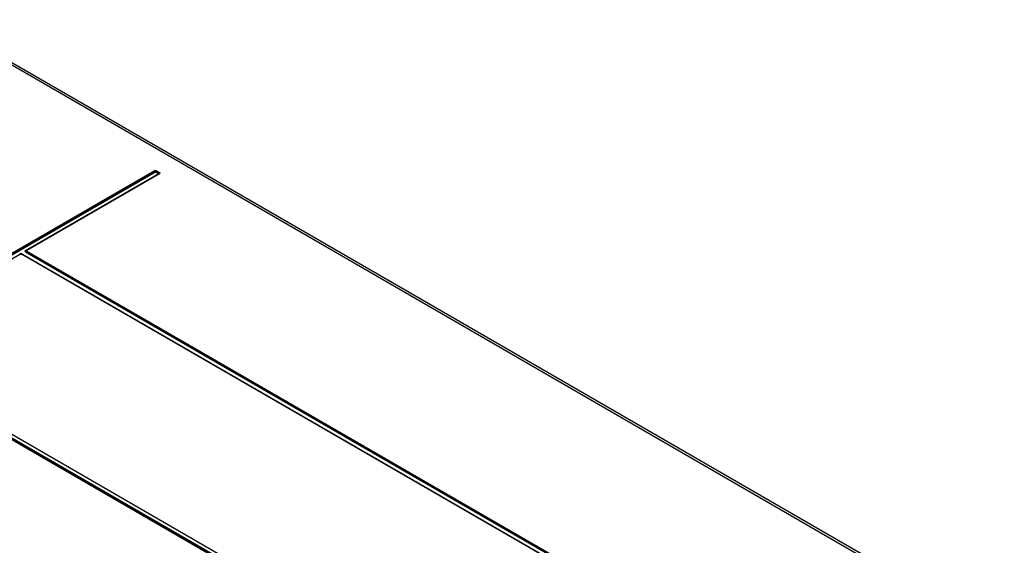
# Model space of a CAD drawing. Header units: inches. Extents: x 0 to 117, y 0 to 83.
# Tile 65 of 78: x 101.37 to 109.05, y 24.77 to 28.86. Entities that reach past the tile are written whole.
import ezdxf

# ---------------------------------------------------------------- set-up
doc = ezdxf.new("R2010")
doc.units = ezdxf.units.IN
doc.header["$LTSCALE"] = 6.431102
doc.header["$MEASUREMENT"] = 0
doc.layers.get('0').update_dxf_attribs({"linetype": 'CONTINUOUS'})

msp = doc.modelspace()

# ---------------------------------------------------------------- linework, layer by layer
at = {"color": 7, "linetype": 'CONTINUOUS'}
for p, q in [((109.0221, 24.0553), (99.9556, 29.2897)), ((109.0518, 24.058), (99.9851, 29.2926)), ((100.3044, 26.4628), (102.4215, 27.6851)), ((102.4259, 27.6802), (100.3088, 26.4579)), ((102.4311, 27.6758), (100.3122, 26.4525)), ((101.4193, 27.0639), (102.4551, 27.6619)), ((102.459, 27.6616), (101.4241, 27.0641)), ((102.4629, 27.6612), (101.428, 27.0637)), ((102.4551, 27.6619), (102.4311, 27.6758)), ((102.4586, 27.6674), (102.4363, 27.6802)), ((102.4407, 27.6851), (102.4629, 27.6723)), ((98.2804, 27.383), (103.4763, 24.3833)), ((101.3768, 27.0368), (100.3419, 26.4393)), ((101.3807, 27.0364), (100.3458, 26.4389)), ((101.3777, 27.0372), (101.3774, 27.0362)), ((107.7482, 23.3636), (101.3866, 27.0364)), ((107.7521, 23.364), (101.3906, 27.0368)), ((101.3953, 27.0366), (107.7578, 23.3633)), ((101.4183, 27.0538), (101.42, 27.0536)), ((107.7818, 23.3772), (101.4193, 27.0505)), ((107.7852, 23.3826), (101.4237, 27.0554)), ((101.428, 27.0603), (107.7896, 23.3876)), ((103.4196, 24.3721), (100.0934, 26.2925)), ((103.4292, 24.3743), (100.0974, 26.2979)), ((100.1013, 26.3033), (103.4391, 24.3764))]:
    msp.add_line(p, q, dxfattribs=at)
for points in [[(102.4263, 27.6795), (102.4255, 27.6809), (102.4251, 27.6816), (102.4247, 27.6822), (102.4242, 27.6828), (102.4237, 27.6834), (102.4232, 27.6839), (102.4226, 27.6844), (102.4221, 27.6848), (102.4215, 27.6851)], [(102.4259, 27.6802), (102.4268, 27.6807), (102.4279, 27.681), (102.4291, 27.6813), (102.4303, 27.6814), (102.4316, 27.6815), (102.4329, 27.6813), (102.4341, 27.6811), (102.4353, 27.6807), (102.4363, 27.6802)], [(102.4302, 27.6753), (102.4297, 27.6756), (102.4291, 27.6761), (102.4286, 27.6765), (102.4281, 27.677), (102.4276, 27.6776), (102.4271, 27.6782), (102.4267, 27.6788), (102.4263, 27.6795)], [(102.436, 27.6795), (102.4356, 27.6789), (102.4351, 27.6782), (102.4347, 27.6776), (102.4342, 27.6771), (102.4336, 27.6765), (102.4331, 27.6761), (102.4325, 27.6756), (102.432, 27.6753)], [(102.4407, 27.6851), (102.4401, 27.6848), (102.4396, 27.6844), (102.439, 27.6839), (102.4385, 27.6834), (102.438, 27.6828), (102.4375, 27.6822), (102.4371, 27.6816), (102.4367, 27.6809), (102.436, 27.6795)], [(102.4543, 27.6624), (102.4548, 27.6628), (102.4553, 27.6632), (102.4559, 27.6637), (102.4564, 27.6642), (102.4569, 27.6647), (102.4574, 27.6653), (102.4578, 27.666), (102.4582, 27.6667), (102.459, 27.668)], [(102.4586, 27.6674), (102.4594, 27.6668), (102.46, 27.6662), (102.4605, 27.6655), (102.4607, 27.6648), (102.4607, 27.664), (102.4605, 27.6633), (102.4601, 27.6626), (102.4595, 27.6619), (102.4586, 27.6613)], [(102.459, 27.668), (102.4594, 27.6687), (102.4598, 27.6694), (102.4603, 27.67), (102.4608, 27.6705), (102.4613, 27.671), (102.4618, 27.6715), (102.4624, 27.6719), (102.4629, 27.6723)], [(102.4629, 27.6612), (102.4624, 27.6615), (102.4618, 27.6617), (102.4613, 27.6619), (102.4608, 27.662), (102.4603, 27.662), (102.4598, 27.6619), (102.4594, 27.6618), (102.459, 27.6616)], [(101.3807, 27.0364), (101.3802, 27.0367), (101.3796, 27.0369), (101.3791, 27.0371), (101.3786, 27.0372), (101.3781, 27.0372), (101.3776, 27.0371), (101.3772, 27.037), (101.3768, 27.0368)], [(101.3807, 27.0364), (101.3813, 27.0367), (101.3819, 27.0369), (101.3825, 27.037), (101.3832, 27.0371), (101.3839, 27.0371), (101.3846, 27.0371), (101.3853, 27.0369), (101.386, 27.0367), (101.3866, 27.0364)], [(101.3906, 27.0368), (101.3902, 27.037), (101.3898, 27.0371), (101.3893, 27.0372), (101.3888, 27.0372), (101.3883, 27.0371), (101.3878, 27.0369), (101.3872, 27.0367), (101.3866, 27.0364)], [(101.4193, 27.0639), (101.4199, 27.0636), (101.4204, 27.0634), (101.421, 27.0633), (101.4215, 27.0632), (101.422, 27.0632), (101.4225, 27.0632), (101.4229, 27.0634), (101.4233, 27.0635)], [(101.4233, 27.0547), (101.4229, 27.054), (101.4225, 27.0534), (101.422, 27.0528), (101.4215, 27.0522), (101.421, 27.0517), (101.4204, 27.0512), (101.4199, 27.0508), (101.4193, 27.0505)], [(101.4241, 27.0641), (101.4239, 27.064), (101.4237, 27.0639), (101.4235, 27.0638), (101.4234, 27.0636), (101.4232, 27.0635), (101.423, 27.0634), (101.4228, 27.0633), (101.4227, 27.0631), (101.4225, 27.063)], [(101.428, 27.0603), (101.4275, 27.06), (101.4269, 27.0596), (101.4264, 27.0591), (101.4259, 27.0586), (101.4254, 27.058), (101.4249, 27.0574), (101.4245, 27.0568), (101.4241, 27.0561), (101.4233, 27.0547)], [(101.4241, 27.0641), (101.4245, 27.0643), (101.4249, 27.0644), (101.4254, 27.0645), (101.4259, 27.0645), (101.4264, 27.0644), (101.4269, 27.0642), (101.4275, 27.064), (101.428, 27.0637)], [(101.428, 27.0603), (101.4276, 27.0606), (101.4272, 27.061), (101.427, 27.0614), (101.4268, 27.0618), (101.4268, 27.0622), (101.4269, 27.0626), (101.4272, 27.063), (101.4275, 27.0634), (101.428, 27.0637)]]:
    msp.add_lwpolyline(points, dxfattribs=at)
for points in [[(102.4407, 27.6851), (102.4364, 27.6876), (102.427, 27.6896), (102.426, 27.6848)], [(101.3906, 27.0368), (101.3866, 27.0391), (101.3808, 27.0391), (101.3768, 27.0368)], [(101.3953, 27.0366), (101.3903, 27.0395), (101.3801, 27.0426), (101.3777, 27.0372)]]:
    msp.add_open_spline(points, degree=3, dxfattribs=at)
for points, knots in [([(102.4629, 27.6612), (102.4649, 27.6624), (102.4705, 27.666), (102.4645, 27.6696), (102.4624, 27.6697)], [0, 0, 0, 0, 0.516403, 1, 1, 1, 1]), ([(101.4193, 27.0639), (101.4171, 27.0626), (101.411, 27.0592), (101.4162, 27.0541), (101.4183, 27.0538)], [0, 0, 0, 0, 0.550699, 1, 1, 1, 1]), ([(101.4237, 27.0554), (101.4224, 27.0561), (101.4203, 27.0588), (101.4216, 27.062), (101.4226, 27.063)], [0, 0, 0, 0, 0.512099, 1, 1, 1, 1])]:
    msp.add_open_spline(points, degree=3, knots=knots, dxfattribs=at)

doc.saveas('drawing.dxf')
